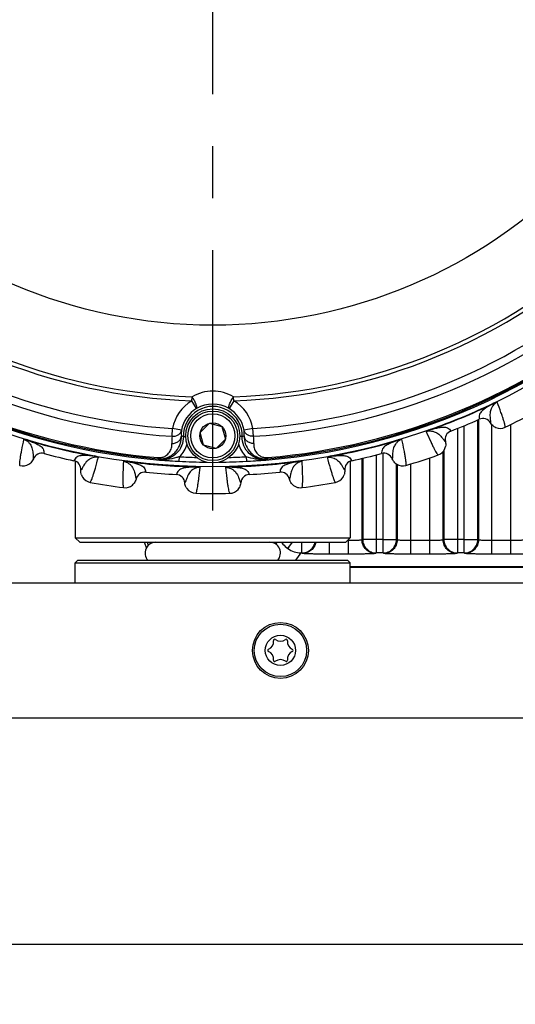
# Model space of a CAD drawing. Header units: millimetres. Extents: x 0 to 420, y 0 to 297.
# Tile 48 of 126: x 70 to 87, y 160 to 193. Entities that reach past the tile are written whole.
import ezdxf

# ---------------------------------------------------------------- set-up
doc = ezdxf.new("R2010")
doc.units = ezdxf.units.MM
doc.header["$LTSCALE"] = 23.1
doc.linetypes.add('CENTER', pattern=[0.6, 0.375, -0.075, 0.075, -0.075])
doc.layers.get('0').update_dxf_attribs({"linetype": 'CONTINUOUS'})
for name, color, linetype in [('02___PRT_ALL_AXES', 7, 'CONTINUOUS'), ('03___PRT_ALL_CURVES', 7, 'CONTINUOUS'), ('DIM_PILOTEES', 7, 'CONTINUOUS')]:
    doc.layers.add(name, color=color, linetype=linetype)
doc.styles.get("Standard").update_dxf_attribs({"font": 'txt', "width": 0.7})
doc.dimstyles.new('DIMSTYLE_3', dxfattribs={"dimtxt": 2.5, "dimasz": 3.5, "dimexe": 2, "dimexo": 0, "dimtad": 1, "dimlfac": 3.333333, "dimdsep": 46, "dimtxsty": 'Standard', "dimblk": '_FILLED', "dimblk1": '_FILLED', "dimblk2": '_FILLED', "dimcen": 0.09, "dimazin": 2, "dimtp": 0.5, "dimtm": 0.5, "dimtfac": 1, "dimtofl": 0, "dimtmove": 0, "dimatfit": 3, "dimldrblk": '_FILLED', "dimfxl": 0, "dimtolj": 1, "dimarcsym": 0})

# ---------------------------------------------------------------- blocks, each defined once
blk = doc.blocks.new('_FILLED')
at = {"color": 0, "linetype": 'ByBlock'}
blk.add_solid([(0, 0), (-1, 0.1429), (-1, -0.1429)], dxfattribs=at)
blk = doc.blocks.new('*D5')
at = {"layer": 'DIM_PILOTEES', "color": 2, "linetype": 'Continuous'}
for p, q in [((58.617, 169.003), (58.617, 160.077)), ((154.617, 169.003), (154.617, 160.077)), ((58.617, 162.077), (106.617, 162.077)), ((154.617, 162.077), (106.617, 162.077))]:
    blk.add_line(p, q, dxfattribs=at)
at = {"layer": 'DIM_PILOTEES', "color": 2, "linetype": 'Continuous', "xscale": 3.5, "yscale": 3.5, "zscale": 3.5, "rotation": 180}
blk.add_blockref('_FILLED', (58.617, 162.077), dxfattribs=at)
at = {"layer": 'DIM_PILOTEES', "color": 2, "linetype": 'Continuous', "xscale": 3.5, "yscale": 3.5, "zscale": 3.5}
blk.add_blockref('_FILLED', (154.617, 162.077), dxfattribs=at)
at = {"layer": 'DIM_PILOTEES', "color": 2, "linetype": 'Continuous', "insert": (106.135, 165.202), "char_height": 2.5, "width": 8.57143, "attachment_point": 2, "line_spacing_factor": 0.9}
blk.add_mtext('{\\ftxt;\\W0.0001;\\H0.0001;\\~}{\\ftxt;\\W2.2857142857;\\H2.5; }{\\ftxt;\\W0.0001;\\H0.0001;\\~}', dxfattribs=at)

msp = doc.modelspace()

# ---------------------------------------------------------------- linework, layer by layer
at = {"color": 7, "linetype": 'Continuous'}
for p, q in [((75.9215, 180.16), (75.9262, 180.2916)), ((77.3132, 180.16), (77.3085, 180.2916)), ((76.075, 179.9024), (75.9215, 180.16)), ((77.3132, 180.16), (77.1597, 179.9024)), ((85.9377, 180.058), (85.933, 180.068)), ((85.4773, 179.5441), (85.4775, 179.5427)), ((85.4773, 179.5441), (85.4775, 179.5427)), ((75.2633, 178.9768), (75.2804, 179.236)), ((75.5753, 179.1823), (75.2804, 179.236)), ((76.1987, 179.1051), (76.5049, 179.4113)), ((76.5049, 179.4113), (76.9232, 179.2992)), ((76.9232, 179.2992), (77.0353, 178.8809)), ((77.9544, 179.2361), (77.6594, 179.1824)), ((77.9714, 178.9768), (77.9544, 179.2361)), ((84.7539, 179.2386), (84.7539, 175.0957)), ((84.9801, 175.0957), (84.9801, 179.3304)), ((85.4298, 175.5456), (85.4298, 179.5219)), ((85.4518, 179.5315), (85.4518, 175.529)), ((85.8555, 179.4242), (85.8555, 179.423)), ((85.8556, 179.4242), (85.8555, 179.423)), ((85.9016, 175.0565), (85.9016, 179.3619)), ((86.5324, 175.0565), (86.5324, 179.3726)), ((75.6377, 178.9669), (75.7178, 178.969)), ((76.3108, 178.6868), (76.1987, 179.1051)), ((77.5971, 178.9669), (77.5162, 178.969)), ((83.8467, 179.1918), (83.843, 179.2023)), ((84.5356, 179.1541), (84.5365, 179.1529)), ((84.5356, 179.1541), (84.5365, 179.1529)), ((70.4685, 178.8405), (70.4717, 178.8512)), ((76.7291, 178.5747), (76.3108, 178.6868)), ((77.0353, 178.8809), (76.7291, 178.5747)), ((82.7655, 178.8405), (82.7623, 178.8512)), ((84.3529, 178.8018), (84.3538, 178.801)), ((84.353, 178.8018), (84.3538, 178.801)), ((71.0037, 178.4051), (71.0038, 178.4036)), ((71.0037, 178.4051), (71.0038, 178.4036)), ((72.6693, 178.3121), (72.6714, 178.3231)), ((74.793, 178.2689), (74.7896, 178.229)), ((75.5017, 178.1467), (75.5094, 178.2965)), ((77.7253, 178.2965), (77.7331, 178.1468)), ((78.4418, 178.269), (78.4452, 178.2291)), ((80.5647, 178.3121), (80.5626, 178.3231)), ((81.5822, 175.529), (81.5822, 178.2428)), ((81.6042, 178.248), (81.6042, 175.5456)), ((82.0539, 178.358), (82.0539, 175.0957)), ((82.2303, 178.4051), (82.2302, 178.4036)), ((82.2303, 178.4051), (82.2302, 178.4036)), ((82.2801, 175.0957), (82.2801, 178.4118)), ((83.8324, 175.0565), (83.8324, 178.2598)), ((84.2822, 175.529), (84.2822, 178.4766)), ((84.3042, 178.5069), (84.3042, 175.5456)), ((70.6489, 178.2274), (70.6491, 178.2262)), ((70.6489, 178.2274), (70.6491, 178.2262)), ((71.9948, 178.1671), (71.9941, 178.1658)), ((71.9948, 178.1671), (71.9941, 178.1658)), ((73.7922, 178.1343), (73.7936, 178.1453)), ((76.0486, 177.9567), (76.0489, 177.9678)), ((77.1854, 177.9567), (77.1851, 177.9678)), ((79.4418, 178.1343), (79.4404, 178.1453)), ((81.2392, 178.1671), (81.2399, 178.1658)), ((81.2392, 178.1671), (81.2399, 178.1658)), ((82.5851, 178.2274), (82.5849, 178.2262)), ((82.5851, 178.2274), (82.5849, 178.2262)), ((82.7298, 175.5456), (82.7298, 178.0521)), ((82.7518, 178.0391), (82.7518, 175.529)), ((83.2016, 175.0565), (83.2016, 178.0571)), ((72.2303, 177.8478), (72.2296, 177.8468)), ((72.2303, 177.8477), (72.2296, 177.8468)), ((74.3889, 177.7879), (74.3892, 177.7865)), ((74.3889, 177.7879), (74.3892, 177.7865)), ((75.405, 177.708), (75.4045, 177.7065)), ((75.405, 177.708), (75.4045, 177.7065)), ((77.829, 177.708), (77.8295, 177.7065)), ((77.829, 177.708), (77.8295, 177.7065)), ((78.8451, 177.7879), (78.8448, 177.7865)), ((78.8451, 177.7879), (78.8448, 177.7865)), ((81.0037, 177.8477), (81.0044, 177.8468)), ((81.0037, 177.8477), (81.0044, 177.8468)), ((74.0662, 177.557), (74.0666, 177.5558)), ((74.0662, 177.5569), (74.0666, 177.5558)), ((75.6876, 177.4294), (75.687, 177.4283)), ((75.6876, 177.4293), (75.687, 177.4283)), ((77.5464, 177.4294), (77.547, 177.4283)), ((77.5464, 177.4293), (77.547, 177.4283)), ((79.1678, 177.557), (79.1674, 177.5558)), ((79.1678, 177.5569), (79.1674, 177.5558)), ((72.192, 175.453), (72.042, 175.603)), ((72.042, 175.603), (81.192, 175.603)), ((72.192, 175.453), (81.042, 175.453)), ((74.335, 175.453), (74.4068, 175.2558)), ((74.4308, 175.453), (74.4709, 175.3428)), ((78.7424, 175.453), (78.7008, 175.3937)), ((79.118, 175.2396), (79.2674, 175.453)), ((79.5801, 175.0957), (79.5801, 175.453)), ((80.5016, 175.0565), (80.5016, 175.453)), ((81.042, 175.453), (81.192, 175.603)), ((81.1324, 175.5063), (81.0953, 175.5063)), ((81.1324, 175.0565), (81.1324, 175.5434)), ((81.6042, 175.5456), (81.5822, 175.529)), ((82.0539, 175.5456), (81.6042, 175.5456)), ((82.2801, 175.5456), (82.0539, 175.5456)), ((82.2801, 175.5456), (82.7298, 175.5456)), ((82.7518, 175.529), (82.7298, 175.5456)), ((83.8324, 175.5063), (83.2016, 175.5063)), ((84.3042, 175.5456), (84.2822, 175.529)), ((84.7539, 175.5456), (84.3042, 175.5456)), ((84.9801, 175.5456), (84.7539, 175.5456)), ((84.9801, 175.5456), (85.4298, 175.5456)), ((85.4518, 175.529), (85.4298, 175.5456)), ((86.5324, 175.5063), (85.9016, 175.5063)), ((79.5422, 175.0957), (79.3722, 174.853)), ((79.5801, 175.0957), (79.5422, 175.0957)), ((79.6021, 175.0792), (79.5801, 175.0957)), ((81.1324, 175.0565), (80.5016, 175.0565)), ((82.0539, 175.0957), (82.0319, 175.0792)), ((82.2801, 175.0957), (82.0539, 175.0957)), ((82.3021, 175.0792), (82.2801, 175.0957)), ((83.8324, 175.0565), (83.2016, 175.0565)), ((84.7539, 175.0957), (84.7319, 175.0792)), ((84.9801, 175.0957), (84.7539, 175.0957)), ((85.0021, 175.0792), (84.9801, 175.0957)), ((86.5324, 175.0565), (85.9016, 175.0565)), ((72.132, 174.853), (72.042, 174.763)), ((72.042, 174.763), (81.192, 174.763)), ((72.042, 174.103), (72.042, 174.763)), ((72.1321, 174.853), (81.1019, 174.853)), ((81.102, 174.853), (81.192, 174.763)), ((81.192, 174.103), (81.192, 174.763)), ((100.8241, 174.6362), (81.192, 174.6362)), ((81.192, 174.6294), (100.8139, 174.6294)), ((54.117, 174.103), (99.117, 174.103)), ((165.717, 169.603), (47.517, 169.603))]:
    msp.add_line(p, q, dxfattribs=at)
msp.add_lwpolyline([(79.118, 175.2396), (79.1393, 175.2702), (79.1626, 175.3033)], dxfattribs=at)
for centre, radius in [((76.617, 199.603), 21.6412), ((76.617, 199.603), 16.9279), ((76.617, 178.993), 0.9), ((76.617, 178.993), 0.825), ((76.617, 178.993), 0.735), ((76.617, 178.993), 0.433), ((78.867, 171.853), 0.93), ((78.867, 171.853), 0.87), ((78.867, 171.853), 0.5025)]:
    msp.add_circle(centre, radius, dxfattribs=at)
for centre, radius, start, end in [((76.617, 199.603), 19.3238, 227.0507, 267.95139), ((76.617, 199.603), 19.3238, 272.0507, 312.95139), ((76.617, 199.603), 19.4555, 227.0507, 267.95139), ((76.617, 199.603), 19.4555, 272.0507, 312.95139), ((76.617, 199.603), 21.4888, 225.58278, 269.42801), ((76.617, 199.603), 20.4108, 228.7569, 266.24518), ((76.617, 199.603), 21.4888, 270.57199, 314.41722), ((76.617, 199.603), 20.4108, 273.7569, 311.24518), ((76.617, 199.603), 20.6706, 228.7569, 266.24518), ((76.617, 199.603), 20.6706, 273.7569, 311.24518), ((76.617, 199.603), 21.452, 229.88886, 265.11322), ((76.617, 199.603), 21.4119, 229.88886, 265.11322), ((76.617, 199.603), 21.4119, 274.88886, 310.11322), ((76.617, 199.603), 21.452, 274.88886, 310.11322), ((76.6177, 179.1164), 1.3635, 90.02826, 120.47216), ((76.6171, 179.1164), 1.3635, 59.52989, 90.00306), ((76.6174, 178.9926), 1.359, 120.79979, 169.6817), ((76.6174, 178.9926), 1.0592, 120.79979, 169.6817), ((76.6174, 178.9926), 0.9801, 358.49528, 181.5068), ((76.6174, 178.9679), 1.0805, 59.87483, 120.12721), ((76.6174, 178.9926), 1.0592, 10.32038, 59.20229), ((76.6174, 178.9926), 1.359, 10.32038, 59.20229), ((76.617, 199.603), 21.6426, 289.5042, 295.4958), ((76.617, 199.603), 21.6537, 289.5042, 295.4958), ((76.617, 199.603), 21.93, 291.16941, 293.83059), ((85.5986, 179.2683), 0.2999, 31.04847, 113.81536), ((76.617, 199.603), 22.53, 295.56213, 298.43786), ((86.1772, 179.6175), 0.3761, 235.21947, 247.16366), ((86.1766, 179.6166), 0.375, 247.18416, 295.56325), ((76.5966, 178.8158), 1.3429, 173.11538, 183.23593), ((76.6283, 179.0741), 1.0585, 174.13028, 184.13394), ((76.7103, 181.309), 2.5761, 243.78994, 245.39359), ((76.5244, 181.309), 2.5761, 294.60849, 296.21214), ((76.6065, 179.0741), 1.0585, 355.86814, 5.8718), ((76.6382, 178.8158), 1.3429, 356.76615, 6.8867), ((84.6449, 178.8733), 0.2999, 111.18462, 193.95162), ((76.617, 199.603), 21.6537, 253.50423, 259.49577), ((76.617, 199.603), 21.6426, 253.50424, 259.49577), ((74.8886, 178.9469), 0.8992, 313.66328, 345.57095), ((78.3461, 178.947), 0.8991, 194.37596, 226.33904), ((76.617, 199.603), 21.6426, 280.50422, 286.4958), ((76.617, 199.603), 21.6537, 280.50421, 286.4958), ((83.9898, 178.7108), 0.375, 289.436, 337.64906), ((83.9888, 178.7111), 0.3761, 337.6698, 349.69195), ((70.9271, 178.1136), 0.2999, 75.18461, 157.95162), ((76.617, 199.603), 21.93, 255.16941, 257.83059), ((76.617, 199.603), 21.3353, 267.02432, 268.54323), ((76.617, 199.603), 21.3353, 271.45878, 272.97776), ((76.617, 199.603), 21.93, 282.16941, 284.83059), ((82.3069, 178.1136), 0.2999, 22.04846, 104.81536), ((76.617, 199.603), 22.53, 286.56213, 289.43786), ((70.3016, 178.3672), 0.375, 253.436, 301.64906), ((70.3009, 178.3681), 0.3761, 301.6698, 313.69195), ((71.9308, 177.8727), 0.2999, 355.04847, 77.81539), ((76.617, 199.603), 21.6537, 262.5042, 268.4958), ((76.617, 199.603), 21.6426, 262.5042, 268.4958), ((78.766, 183.1716), 6.3436, 231.18313, 231.59913), ((76.5882, 195.4522), 17.3418, 264.16618, 264.90668), ((76.1794, 190.8902), 12.7614, 264.91665, 266.9556), ((76.617, 199.603), 21.4852, 267.02426, 269.40944), ((76.617, 199.603), 21.4852, 270.5793, 272.97808), ((76.617, 199.603), 21.6426, 271.50422, 277.4958), ((76.617, 199.603), 21.6537, 271.50422, 277.49579), ((77.0915, 190.3763), 12.2463, 273.00406, 275.12832), ((76.7379, 194.4904), 16.3756, 275.07355, 275.85775), ((74.4687, 183.1715), 6.3436, 308.40295, 308.81895), ((81.3032, 177.8727), 0.2999, 102.18458, 184.95164), ((82.9331, 178.3681), 0.3761, 226.62079, 238.78416), ((82.9324, 178.3672), 0.375, 238.80569, 286.56318), ((72.6042, 177.8151), 0.3761, 198.9354, 210.85504), ((72.6032, 177.8146), 0.375, 210.87541, 259.56327), ((74.3588, 177.4881), 0.2999, 84.18458, 166.95164), ((76.617, 199.603), 21.93, 264.16941, 266.83059), ((75.3879, 177.4071), 0.2999, 4.04845, 86.8154), ((77.8461, 177.4071), 0.2999, 93.18459, 175.95164), ((76.617, 199.603), 21.93, 273.16941, 275.83059), ((78.8752, 177.4881), 0.2999, 13.04845, 95.81545), ((80.6308, 177.8146), 0.375, 280.436, 328.64906), ((80.6298, 177.8151), 0.3761, 328.6698, 340.69195), ((76.617, 199.603), 22.53, 259.56213, 262.43786), ((73.7014, 177.6407), 0.375, 262.436, 310.64906), ((73.7006, 177.6414), 0.3761, 310.6698, 322.69195), ((76.0614, 177.4552), 0.3754, 208.2969, 214.33575), ((77.172, 177.4556), 0.3761, 319.66981, 331.69195), ((79.5326, 177.6407), 0.375, 217.53475, 277.56258), ((76.617, 199.603), 22.53, 277.56213, 280.43786), ((76.0611, 177.455), 0.375, 214.33733, 268.56304), ((76.617, 199.603), 22.53, 268.56213, 271.43786), ((77.1729, 177.455), 0.375, 271.43597, 319.64906), ((74.727, 175.093), 0.36, 90, 222.07734), ((78.507, 175.093), 0.36, 317.92266, 90), ((78.3783, 172.1352), 0.2599, 290.95218, 9.04782), ((78.6767, 172.1827), 0.0423, 50.95218, 189.04782), ((78.867, 172.4174), 0.2599, 230.95218, 309.04782), ((79.0574, 172.1827), 0.0423, 350.95218, 129.04782), ((79.3558, 172.1352), 0.2599, 170.95218, 249.04782), ((78.4863, 171.853), 0.0423, 110.95218, 249.04782), ((78.3783, 171.5708), 0.2599, 350.95218, 69.04782), ((79.3558, 171.5708), 0.2599, 110.95218, 189.04782), ((79.2477, 171.853), 0.0423, 290.95218, 69.04782), ((78.6767, 171.5233), 0.0423, 170.95218, 309.04782), ((78.867, 171.2886), 0.2599, 50.95218, 129.04782), ((79.0574, 171.5233), 0.0423, 230.95218, 9.04782)]:
    msp.add_arc(centre, radius, start, end, dxfattribs=at)
for points, knots in [([(76.075, 179.9024), (76.0805, 179.9068), (76.0876, 179.9249), (76.0848, 179.9762), (76.0572, 180.0625), (76.0029, 180.1755), (75.9539, 180.2536), (75.9262, 180.2916)], [0, 0, 0, 0, 0.0489859, 0.1240191, 0.3586936, 0.6721743, 1, 1, 1, 1]), ([(77.1597, 179.9024), (77.1542, 179.9068), (77.1471, 179.9249), (77.1499, 179.9762), (77.1775, 180.0625), (77.2318, 180.1755), (77.2808, 180.2536), (77.3085, 180.2916)], [0, 0, 0, 0, 0.0489878, 0.1240211, 0.3586949, 0.672175, 1, 1, 1, 1]), ([(85.9377, 180.058), (85.8468, 180.0096), (85.7163, 179.9346), (85.5622, 179.817), (85.4813, 179.7208), (85.47, 179.6208), (85.4738, 179.5687), (85.4773, 179.5441)], [0, 0, 0, 0, 0.416339, 0.6037567, 0.7883415, 0.8999715, 1, 1, 1, 1]), ([(86.0727, 180.1143), (86.0176, 180.0872), (85.9445, 180.0246), (85.8747, 179.9088), (85.8344, 179.7806), (85.8326, 179.6364), (85.8499, 179.5137), (85.8566, 179.4488), (85.8556, 179.4242)], [0, 0, 0, 0, 0.2372784, 0.3547709, 0.5205213, 0.7493717, 0.9045378, 1, 1, 1, 1]), ([(86.0727, 180.1143), (86.0689, 180.1151), (86.0596, 180.1142), (86.0386, 180.1101), (86.0086, 180.1004), (85.9711, 180.0856), (85.9457, 180.0741), (85.933, 180.068)], [0, 0, 0, 0, 0.0792333, 0.1846899, 0.4362349, 0.713664, 1, 1, 1, 1]), ([(86.0728, 180.1143), (86.05, 180.1053), (86.0038, 180.0894), (85.9596, 180.0688), (85.9378, 180.058)], [0, 0, 0, 0, 0.5010689, 1, 1, 1, 1]), ([(86.3385, 179.2783), (86.3432, 179.2849), (86.3422, 179.3114), (86.3348, 179.3573), (86.3162, 179.4284), (86.2879, 179.5213), (86.249, 179.6375), (86.1778, 179.8383), (86.1169, 179.9994), (86.0727, 180.1143)], [0, 0, 0, 0, 0.0276676, 0.0818253, 0.1640493, 0.2746457, 0.4136462, 0.5809734, 1, 1, 1, 1]), ([(83.8467, 179.1918), (83.9452, 179.222), (84.0905, 179.2612), (84.2826, 179.287), (84.4079, 179.2762), (84.4866, 179.2135), (84.5207, 179.1739), (84.5356, 179.1541)], [0, 0, 0, 0, 0.4163387, 0.6037573, 0.7883415, 0.8999716, 1, 1, 1, 1]), ([(74.7896, 178.229), (74.8532, 178.2236), (74.9786, 178.2294), (75.1506, 178.2843), (75.2928, 178.3722), (75.4359, 178.5125), (75.5502, 178.7231), (75.5754, 178.9084), (75.5725, 178.9978)], [0, 0, 0, 0, 0.1549354, 0.3001982, 0.4333702, 0.5564914, 0.7830363, 1, 1, 1, 1]), ([(75.6377, 178.9669), (75.6404, 178.8627), (75.6013, 178.6505), (75.4183, 178.3858), (75.1435, 178.2184), (74.9294, 178.1915), (74.8256, 178.2002)], [0, 0, 0, 0, 0.2499967, 0.4999859, 0.7499764, 1, 1, 1, 1]), ([(75.2558, 178.74), (75.2956, 178.7386), (75.3752, 178.7495), (75.4792, 178.8046), (75.5524, 178.891), (75.5717, 178.9629), (75.5725, 178.9978)], [0, 0, 0, 0, 0.2654064, 0.5233125, 0.7675494, 1, 1, 1, 1]), ([(75.2633, 178.9768), (75.3328, 178.9713), (75.4427, 178.996), (75.5421, 179.0902), (75.569, 179.1514), (75.5753, 179.1823)], [0, 0, 0, 0, 0.51887, 0.7645351, 1, 1, 1, 1]), ([(78.4092, 178.2003), (78.3054, 178.1916), (78.0913, 178.2184), (77.8165, 178.3859), (77.6335, 178.6505), (77.5943, 178.8627), (77.5971, 178.9669)], [0, 0, 0, 0, 0.2499997, 0.5000005, 0.7499784, 1, 1, 1, 1]), ([(77.9714, 178.9768), (77.9019, 178.9713), (77.792, 178.996), (77.6927, 179.0902), (77.6657, 179.1514), (77.6594, 179.1824)], [0, 0, 0, 0, 0.51887, 0.7645351, 1, 1, 1, 1]), ([(77.6622, 178.9978), (77.6594, 178.9084), (77.6846, 178.7231), (77.7989, 178.5125), (77.942, 178.3722), (78.0842, 178.2844), (78.2562, 178.2295), (78.3816, 178.2236), (78.4452, 178.2291)], [0, 0, 0, 0, 0.2169685, 0.4435715, 0.5667109, 0.6998765, 0.8450975, 1, 1, 1, 1]), ([(77.979, 178.7401), (77.9392, 178.7387), (77.8595, 178.7496), (77.7555, 178.8046), (77.6824, 178.891), (77.6631, 178.963), (77.6622, 178.9978)], [0, 0, 0, 0, 0.2654064, 0.5233125, 0.7675494, 1, 1, 1, 1]), ([(83.843, 179.2023), (83.8296, 179.1976), (83.8035, 179.1878), (83.7666, 179.1717), (83.7385, 179.1574), (83.7208, 179.1454), (83.7135, 179.1395), (83.7114, 179.1362)], [0, 0, 0, 0, 0.2863393, 0.5637443, 0.8152741, 0.9207089, 1, 1, 1, 1]), ([(83.8467, 179.1918), (83.8236, 179.184), (83.7892, 179.1712), (83.75, 179.1541), (83.728, 179.1434), (83.7166, 179.1391), (83.7114, 179.1362)], [0, 0, 0, 0, 0.4988968, 0.7520609, 0.8769561, 1, 1, 1, 1]), ([(83.7114, 179.1363), (83.7695, 179.1561), (83.8654, 179.1634), (83.9967, 179.1309), (84.1159, 179.0688), (84.2192, 178.9681), (84.2936, 178.8691), (84.3348, 178.8185), (84.353, 178.8018)], [0, 0, 0, 0, 0.2372951, 0.3547868, 0.520534, 0.7493789, 0.904541, 1, 1, 1, 1]), ([(83.7114, 179.1362), (83.7614, 179.0237), (83.8323, 178.8667), (83.9239, 178.6744), (83.9786, 178.5647), (84.0243, 178.479), (84.0614, 178.4156), (84.0886, 178.3779), (84.1066, 178.3584), (84.1146, 178.3571)], [0, 0, 0, 0, 0.4190169, 0.5863446, 0.7253449, 0.8359431, 0.9181717, 0.9723313, 1, 1, 1, 1]), ([(70.3264, 178.875), (70.3007, 178.7547), (70.2658, 178.586), (70.2269, 178.3766), (70.2066, 178.2557), (70.1933, 178.1595), (70.186, 178.0864), (70.1858, 178.0398), (70.189, 178.0135), (70.1947, 178.0077)], [0, 0, 0, 0, 0.419017, 0.5863447, 0.7253449, 0.8359431, 0.9181717, 0.9723313, 1, 1, 1, 1]), ([(70.4717, 178.8512), (70.4581, 178.8552), (70.4313, 178.8626), (70.392, 178.8713), (70.3608, 178.8762), (70.3394, 178.8769), (70.33, 178.8765), (70.3264, 178.875)], [0, 0, 0, 0, 0.2863303, 0.5637585, 0.8152873, 0.9206838, 1, 1, 1, 1]), ([(70.3264, 178.8751), (70.3851, 178.857), (70.467, 178.8065), (70.5541, 178.703), (70.614, 178.5827), (70.6384, 178.4406), (70.6405, 178.3167), (70.644, 178.2516), (70.6489, 178.2274)], [0, 0, 0, 0, 0.2372874, 0.354781, 0.5205298, 0.7493768, 0.9045401, 1, 1, 1, 1]), ([(70.4685, 178.8405), (70.4571, 178.8441), (70.4103, 178.8579), (70.3626, 178.8688), (70.3264, 178.875)], [0, 0, 0, 0, 0.2462307, 1, 1, 1, 1]), ([(70.4685, 178.8405), (70.5659, 178.807), (70.7066, 178.7533), (70.8772, 178.6613), (70.9722, 178.5789), (70.999, 178.4819), (71.0033, 178.4298), (71.0037, 178.4051)], [0, 0, 0, 0, 0.4163303, 0.6037509, 0.7883379, 0.8999697, 1, 1, 1, 1]), ([(74.793, 178.2689), (74.84, 178.2649), (74.9281, 178.2717), (75.0662, 178.3279), (75.1814, 178.4359), (75.249, 178.5874), (75.2586, 178.6905), (75.2558, 178.74)], [0, 0, 0, 0, 0.1895324, 0.3464148, 0.5920578, 0.8008832, 1, 1, 1, 1]), ([(77.979, 178.7401), (77.9761, 178.6905), (77.9858, 178.5874), (78.0535, 178.4359), (78.1686, 178.3279), (78.3068, 178.2717), (78.3948, 178.265), (78.4418, 178.269)], [0, 0, 0, 0, 0.1991522, 0.4080464, 0.6537536, 0.8105925, 1, 1, 1, 1]), ([(82.7655, 178.8405), (82.6681, 178.807), (82.5274, 178.7533), (82.3568, 178.6613), (82.2619, 178.5789), (82.2351, 178.4819), (82.2307, 178.4298), (82.2303, 178.4051)], [0, 0, 0, 0, 0.4163389, 0.6037567, 0.7883415, 0.8999715, 1, 1, 1, 1]), ([(82.9076, 178.875), (82.8489, 178.8569), (82.767, 178.8065), (82.6799, 178.703), (82.62, 178.5827), (82.5956, 178.4406), (82.5935, 178.3167), (82.59, 178.2516), (82.5851, 178.2274)], [0, 0, 0, 0, 0.237278, 0.3547708, 0.5205214, 0.7493721, 0.9045381, 1, 1, 1, 1]), ([(82.9076, 178.875), (82.904, 178.8764), (82.8946, 178.877), (82.8732, 178.8762), (82.8421, 178.8713), (82.8028, 178.8626), (82.7759, 178.8552), (82.7623, 178.8512)], [0, 0, 0, 0, 0.0792335, 0.1846905, 0.4362355, 0.7136641, 1, 1, 1, 1]), ([(82.9076, 178.8751), (82.8838, 178.8697), (82.8357, 178.8613), (82.7887, 178.8478), (82.7655, 178.8405)], [0, 0, 0, 0, 0.50107, 1, 1, 1, 1]), ([(83.0393, 178.0077), (83.045, 178.0135), (83.0482, 178.0398), (83.048, 178.0864), (83.0407, 178.1595), (83.0274, 178.2556), (83.0071, 178.3766), (82.9682, 178.586), (82.9333, 178.7547), (82.9076, 178.875)], [0, 0, 0, 0, 0.0276676, 0.0818253, 0.1640493, 0.2746457, 0.4136462, 0.5809734, 1, 1, 1, 1]), ([(72.6694, 178.3121), (72.5673, 178.3265), (72.4177, 178.3426), (72.2239, 178.338), (72.1018, 178.3077), (72.034, 178.2334), (72.0064, 178.189), (71.9948, 178.1671)], [0, 0, 0, 0, 0.4163306, 0.6037507, 0.7883379, 0.89997, 1, 1, 1, 1]), ([(72.8117, 178.2784), (72.7511, 178.2889), (72.6553, 178.2812), (72.5307, 178.2285), (72.4227, 178.1485), (72.3365, 178.0329), (72.2784, 177.9235), (72.2457, 177.8671), (72.2303, 177.8477)], [0, 0, 0, 0, 0.2372835, 0.3547744, 0.5205227, 0.7493714, 0.904537, 1, 1, 1, 1]), ([(72.5353, 177.4458), (72.543, 177.4483), (72.5577, 177.4704), (72.5787, 177.5119), (72.6054, 177.5804), (72.6372, 177.6721), (72.674, 177.7891), (72.7344, 177.9933), (72.7799, 178.1595), (72.8117, 178.2784)], [0, 0, 0, 0, 0.0276676, 0.0818253, 0.1640493, 0.2746457, 0.4136462, 0.5809734, 1, 1, 1, 1]), ([(72.8117, 178.2784), (72.788, 178.2845), (72.7413, 178.2988), (72.6934, 178.3081), (72.6694, 178.3121)], [0, 0, 0, 0, 0.5010493, 1, 1, 1, 1]), ([(72.8117, 178.2784), (72.809, 178.2813), (72.801, 178.286), (72.7815, 178.295), (72.7516, 178.3048), (72.7126, 178.3149), (72.6853, 178.3205), (72.6714, 178.3231)], [0, 0, 0, 0, 0.0792507, 0.184699, 0.4362378, 0.7136752, 1, 1, 1, 1]), ([(75.5094, 178.2965), (75.4748, 178.2867), (75.3382, 178.2485), (75.1992, 178.2165), (75.0939, 178.2044)], [0, 0, 0, 0, 0.2537562, 1, 1, 1, 1]), ([(78.1408, 178.2044), (78.106, 178.2084), (77.9655, 178.2298), (77.8282, 178.2675), (77.7253, 178.2965)], [0, 0, 0, 0, 0.2468901, 1, 1, 1, 1]), ([(80.5626, 178.3231), (80.5487, 178.3205), (80.5214, 178.3149), (80.4824, 178.3048), (80.4525, 178.295), (80.433, 178.286), (80.425, 178.2813), (80.4223, 178.2784)], [0, 0, 0, 0, 0.2863282, 0.5637484, 0.8152558, 0.9207311, 1, 1, 1, 1]), ([(80.5646, 178.3121), (80.5528, 178.3101), (80.5048, 178.3013), (80.4576, 178.2886), (80.4223, 178.2784)], [0, 0, 0, 0, 0.2462444, 1, 1, 1, 1]), ([(80.4223, 178.2784), (80.4829, 178.2889), (80.5787, 178.2812), (80.7033, 178.2285), (80.8113, 178.1485), (80.8975, 178.0329), (80.9556, 177.9235), (80.9883, 177.8671), (81.0037, 177.8477)], [0, 0, 0, 0, 0.237286, 0.3547777, 0.5205259, 0.7493738, 0.9045385, 1, 1, 1, 1]), ([(80.4223, 178.2784), (80.4541, 178.1595), (80.4996, 177.9933), (80.56, 177.7891), (80.5968, 177.6721), (80.6286, 177.5804), (80.6553, 177.5119), (80.6763, 177.4704), (80.691, 177.4483), (80.6987, 177.4458)], [0, 0, 0, 0, 0.4190237, 0.5863511, 0.7253523, 0.8359487, 0.9181735, 0.9723321, 1, 1, 1, 1]), ([(80.5646, 178.3121), (80.6667, 178.3265), (80.8163, 178.3426), (81.0101, 178.338), (81.1322, 178.3077), (81.2001, 178.2334), (81.2276, 178.189), (81.2392, 178.1671)], [0, 0, 0, 0, 0.4163365, 0.6037552, 0.7883406, 0.8999707, 1, 1, 1, 1]), ([(73.6464, 178.1462), (73.6399, 178.0233), (73.6318, 177.8512), (73.6261, 177.6383), (73.625, 177.5157), (73.6269, 177.4186), (73.6311, 177.3452), (73.6382, 177.2993), (73.6455, 177.2737), (73.652, 177.269)], [0, 0, 0, 0, 0.4190169, 0.5863447, 0.7253449, 0.8359431, 0.9181717, 0.9723313, 1, 1, 1, 1]), ([(73.7936, 178.1453), (73.7796, 178.1472), (73.7519, 178.1503), (73.7117, 178.1527), (73.6802, 178.1527), (73.659, 178.1501), (73.6498, 178.1481), (73.6464, 178.1462)], [0, 0, 0, 0, 0.2863361, 0.5637473, 0.8152685, 0.9207192, 1, 1, 1, 1]), ([(73.7922, 178.1343), (73.7681, 178.1378), (73.7316, 178.1424), (73.6829, 178.1444), (73.6585, 178.1463), (73.6464, 178.1462)], [0, 0, 0, 0, 0.498913, 0.7520653, 1, 1, 1, 1]), ([(73.6464, 178.1462), (73.7072, 178.1375), (73.796, 178.1005), (73.8982, 178.0119), (73.9762, 177.9024), (74.0225, 177.7658), (74.0439, 177.6439), (74.0576, 177.5801), (74.0662, 177.5569)], [0, 0, 0, 0, 0.2372968, 0.3547882, 0.5205352, 0.7493801, 0.9045418, 1, 1, 1, 1]), ([(73.7922, 178.1343), (73.8936, 178.1164), (74.041, 178.0855), (74.2239, 178.0212), (74.3305, 177.9547), (74.3722, 177.8631), (74.3846, 177.8123), (74.3889, 177.7879)], [0, 0, 0, 0, 0.4163405, 0.6037583, 0.7883423, 0.8999715, 1, 1, 1, 1]), ([(76.0486, 177.9567), (75.9456, 177.9549), (75.7952, 177.9474), (75.6045, 177.9125), (75.4888, 177.8635), (75.4333, 177.7796), (75.4131, 177.7314), (75.405, 177.708)], [0, 0, 0, 0, 0.4163343, 0.6037562, 0.7883412, 0.8999713, 1, 1, 1, 1]), ([(76.1944, 177.9456), (76.133, 177.9465), (76.0395, 177.9239), (75.9247, 177.8524), (75.8306, 177.7565), (75.7635, 177.6288), (75.7232, 177.5117), (75.6997, 177.4508), (75.6876, 177.4293)], [0, 0, 0, 0, 0.237284, 0.354774, 0.5205258, 0.7493758, 0.9045411, 1, 1, 1, 1]), ([(76.1945, 177.9456), (76.1701, 177.948), (76.1218, 177.9548), (76.0729, 177.9564), (76.0486, 177.9567)], [0, 0, 0, 0, 0.5010671, 1, 1, 1, 1]), ([(76.1944, 177.9456), (76.1914, 177.9481), (76.1827, 177.9515), (76.162, 177.9574), (76.1309, 177.9624), (76.0909, 177.9662), (76.063, 177.9675), (76.0489, 177.9678)], [0, 0, 0, 0, 0.0792411, 0.1846992, 0.4362391, 0.7136669, 1, 1, 1, 1]), ([(76.0517, 177.0801), (76.0589, 177.0838), (76.07, 177.1079), (76.0842, 177.1522), (76.0999, 177.2239), (76.1169, 177.3195), (76.135, 177.4408), (76.1627, 177.652), (76.1817, 177.8232), (76.1944, 177.9456)], [0, 0, 0, 0, 0.0276644, 0.0818167, 0.1640337, 0.27462, 0.4136153, 0.5809542, 1, 1, 1, 1]), ([(77.1851, 177.9678), (77.171, 177.9675), (77.1431, 177.9662), (77.1031, 177.9623), (77.0719, 177.9574), (77.0514, 177.9514), (77.0426, 177.9482), (77.0396, 177.9456)], [0, 0, 0, 0, 0.2863414, 0.5637805, 0.8153189, 0.9207673, 1, 1, 1, 1]), ([(77.1854, 177.9567), (77.1734, 177.9566), (77.1246, 177.9554), (77.076, 177.9501), (77.0396, 177.9456)], [0, 0, 0, 0, 0.246241, 1, 1, 1, 1]), ([(77.0396, 177.9457), (77.101, 177.9465), (77.1945, 177.9239), (77.3093, 177.8524), (77.4034, 177.7565), (77.4705, 177.6288), (77.5108, 177.5117), (77.5343, 177.4508), (77.5464, 177.4293)], [0, 0, 0, 0, 0.2372848, 0.3547769, 0.5205248, 0.7493724, 0.9045374, 1, 1, 1, 1]), ([(77.0396, 177.9456), (77.0523, 177.8232), (77.0713, 177.652), (77.099, 177.4408), (77.1171, 177.3195), (77.1341, 177.2239), (77.1498, 177.1522), (77.164, 177.1079), (77.1751, 177.0838), (77.1823, 177.0801)], [0, 0, 0, 0, 0.4190314, 0.586358, 0.7253569, 0.835952, 0.9181749, 0.9723325, 1, 1, 1, 1]), ([(77.1854, 177.9567), (77.2884, 177.9549), (77.4388, 177.9474), (77.6295, 177.9125), (77.7452, 177.8635), (77.8007, 177.7796), (77.8209, 177.7314), (77.829, 177.708)], [0, 0, 0, 0, 0.4163344, 0.6037536, 0.7883397, 0.8999704, 1, 1, 1, 1]), ([(79.4418, 178.1343), (79.3404, 178.1165), (79.193, 178.0854), (79.0101, 178.0212), (78.9035, 177.9547), (78.8618, 177.8631), (78.8494, 177.8123), (78.8451, 177.7879)], [0, 0, 0, 0, 0.4163375, 0.6037554, 0.7883407, 0.8999712, 1, 1, 1, 1]), ([(79.5876, 178.1462), (79.5268, 178.1375), (79.438, 178.1005), (79.3358, 178.0119), (79.2578, 177.9025), (79.2115, 177.7659), (79.1901, 177.6439), (79.1764, 177.5801), (79.1678, 177.5569)], [0, 0, 0, 0, 0.2372818, 0.3547701, 0.5205153, 0.7493614, 0.9045292, 1, 1, 1, 1]), ([(79.5876, 178.1462), (79.5842, 178.1482), (79.575, 178.1501), (79.5538, 178.1527), (79.5223, 178.1527), (79.4821, 178.1503), (79.4544, 178.1472), (79.4404, 178.1453)], [0, 0, 0, 0, 0.0792315, 0.1846633, 0.4362253, 0.7136556, 1, 1, 1, 1]), ([(79.5876, 178.1462), (79.5632, 178.1446), (79.5144, 178.1438), (79.4659, 178.1378), (79.4418, 178.1343)], [0, 0, 0, 0, 0.5010851, 1, 1, 1, 1]), ([(79.582, 177.269), (79.5886, 177.2737), (79.5958, 177.2993), (79.6029, 177.3452), (79.6071, 177.4186), (79.609, 177.5157), (79.6079, 177.6383), (79.6022, 177.8512), (79.5941, 178.0233), (79.5876, 178.1462)], [0, 0, 0, 0, 0.0276676, 0.0818253, 0.1640493, 0.2746457, 0.4136462, 0.5809734, 1, 1, 1, 1]), ([(78.9076, 175.4527), (78.9209, 175.4324), (78.9797, 175.3512), (79.0551, 175.2821), (79.118, 175.2396)], [0, 0, 0, 0, 0.2424487, 1, 1, 1, 1]), ([(79.5801, 175.0957), (79.6309, 175.0958), (79.7334, 175.1134), (79.8688, 175.1896), (79.9712, 175.3065), (80.0096, 175.4032), (80.0201, 175.453)], [0, 0, 0, 0, 0.2499304, 0.4999337, 0.7499743, 1, 1, 1, 1]), ([(80.0453, 175.4529), (80.0364, 175.4014), (80.0002, 175.3008), (79.8977, 175.1782), (79.7596, 175.0979), (79.6543, 175.0792), (79.6021, 175.0792)], [0, 0, 0, 0, 0.2500363, 0.5000745, 0.7500624, 1, 1, 1, 1]), ([(81.5822, 175.529), (81.5814, 175.5279), (81.5773, 175.5262), (81.5648, 175.5228), (81.5385, 175.5195), (81.4967, 175.5158), (81.4413, 175.5126), (81.3747, 175.5098), (81.2704, 175.5071), (81.1887, 175.5063), (81.1324, 175.5063)], [0, 0, 0, 0, 0.009352, 0.0270504, 0.0883547, 0.1827775, 0.3070555, 0.4567209, 0.6263302, 1, 1, 1, 1]), ([(82.0319, 175.0792), (81.9734, 175.0793), (81.8552, 175.1028), (81.7058, 175.2029), (81.6057, 175.3523), (81.5822, 175.4706), (81.5822, 175.529)], [0, 0, 0, 0, 0.249945, 0.4999564, 0.7499933, 1, 1, 1, 1]), ([(81.6042, 175.5456), (81.6043, 175.4871), (81.6278, 175.3689), (81.7279, 175.2194), (81.8773, 175.1193), (81.9955, 175.0958), (82.0539, 175.0957)], [0, 0, 0, 0, 0.2500001, 0.5000438, 0.7500619, 1, 1, 1, 1]), ([(82.2801, 175.0957), (82.3385, 175.0958), (82.4567, 175.1193), (82.6061, 175.2194), (82.7062, 175.3689), (82.7297, 175.4871), (82.7298, 175.5456)], [0, 0, 0, 0, 0.2499385, 0.4999568, 0.7500001, 1, 1, 1, 1]), ([(82.7518, 175.529), (82.7518, 175.4706), (82.7283, 175.3523), (82.6282, 175.2029), (82.4788, 175.1028), (82.3606, 175.0793), (82.3021, 175.0792)], [0, 0, 0, 0, 0.2500067, 0.5000436, 0.750055, 1, 1, 1, 1]), ([(83.2016, 175.5063), (83.1453, 175.5063), (83.0636, 175.5071), (82.9593, 175.5098), (82.8927, 175.5126), (82.8373, 175.5158), (82.7955, 175.5195), (82.7692, 175.5228), (82.7567, 175.5262), (82.7526, 175.5279), (82.7518, 175.529)], [0, 0, 0, 0, 0.3736698, 0.5432791, 0.6929444, 0.8172225, 0.9116453, 0.9729496, 0.990648, 1, 1, 1, 1]), ([(84.2822, 175.529), (84.2814, 175.5279), (84.2773, 175.5262), (84.2648, 175.5228), (84.2385, 175.5195), (84.1967, 175.5158), (84.1413, 175.5126), (84.0747, 175.5098), (83.9704, 175.5071), (83.8887, 175.5063), (83.8324, 175.5063)], [0, 0, 0, 0, 0.009352, 0.0270504, 0.0883547, 0.1827775, 0.3070555, 0.4567209, 0.6263302, 1, 1, 1, 1]), ([(84.7319, 175.0792), (84.6734, 175.0793), (84.5552, 175.1028), (84.4058, 175.2029), (84.3057, 175.3523), (84.2822, 175.4706), (84.2822, 175.529)], [0, 0, 0, 0, 0.249945, 0.4999564, 0.7499933, 1, 1, 1, 1]), ([(84.3042, 175.5456), (84.3043, 175.4871), (84.3278, 175.3689), (84.4279, 175.2194), (84.5773, 175.1193), (84.6955, 175.0958), (84.7539, 175.0957)], [0, 0, 0, 0, 0.2500001, 0.5000438, 0.7500619, 1, 1, 1, 1]), ([(84.9801, 175.0957), (85.0385, 175.0958), (85.1567, 175.1193), (85.3061, 175.2194), (85.4062, 175.3689), (85.4297, 175.4871), (85.4298, 175.5456)], [0, 0, 0, 0, 0.2499385, 0.4999568, 0.7500001, 1, 1, 1, 1]), ([(85.4518, 175.529), (85.4518, 175.4706), (85.4283, 175.3523), (85.3282, 175.2029), (85.1788, 175.1028), (85.0606, 175.0793), (85.0021, 175.0792)], [0, 0, 0, 0, 0.2500067, 0.5000436, 0.750055, 1, 1, 1, 1]), ([(85.9016, 175.5063), (85.8453, 175.5063), (85.7636, 175.5071), (85.6593, 175.5098), (85.5927, 175.5126), (85.5373, 175.5158), (85.4955, 175.5195), (85.4692, 175.5228), (85.4567, 175.5262), (85.4526, 175.5279), (85.4518, 175.529)], [0, 0, 0, 0, 0.3736698, 0.5432791, 0.6929444, 0.8172225, 0.9116453, 0.9729496, 0.990648, 1, 1, 1, 1]), ([(86.9822, 175.529), (86.9814, 175.5279), (86.9773, 175.5262), (86.9648, 175.5228), (86.9385, 175.5195), (86.8967, 175.5158), (86.8413, 175.5126), (86.7747, 175.5098), (86.6704, 175.5071), (86.5887, 175.5063), (86.5324, 175.5063)], [0, 0, 0, 0, 0.009352, 0.0270504, 0.0883547, 0.1827775, 0.3070555, 0.4567209, 0.6263302, 1, 1, 1, 1]), ([(79.118, 175.2396), (79.1808, 175.194), (79.3175, 175.1234), (79.4688, 175.0972), (79.5422, 175.0957)], [0, 0, 0, 0, 0.5138916, 1, 1, 1, 1]), ([(80.5016, 175.0565), (80.4443, 175.0565), (80.3319, 175.0567), (80.1685, 175.058), (80.0173, 175.06), (79.884, 175.0627), (79.7862, 175.0656), (79.7206, 175.0683), (79.6818, 175.0702), (79.6507, 175.0723), (79.6271, 175.0742), (79.6121, 175.0766), (79.6041, 175.0777), (79.6021, 175.0792)], [0, 0, 0, 0, 0.1907664, 0.3745281, 0.5445291, 0.6945241, 0.819017, 0.870234, 0.91346, 0.9482913, 0.9744354, 0.9916728, 1, 1, 1, 1]), ([(82.0319, 175.0792), (82.0299, 175.0777), (82.0219, 175.0766), (82.0069, 175.0742), (81.9833, 175.0723), (81.9522, 175.0702), (81.9134, 175.0683), (81.8478, 175.0656), (81.75, 175.0627), (81.6167, 175.06), (81.4655, 175.058), (81.3021, 175.0567), (81.1897, 175.0565), (81.1324, 175.0565)], [0, 0, 0, 0, 0.0083272, 0.0255646, 0.0517087, 0.08654, 0.129766, 0.180983, 0.3054759, 0.4554709, 0.6254719, 0.8092336, 1, 1, 1, 1]), ([(83.2016, 175.0565), (83.1443, 175.0565), (83.0319, 175.0567), (82.8685, 175.058), (82.7173, 175.06), (82.584, 175.0627), (82.4862, 175.0656), (82.4206, 175.0683), (82.3818, 175.0702), (82.3507, 175.0723), (82.3271, 175.0742), (82.3121, 175.0766), (82.3041, 175.0777), (82.3021, 175.0792)], [0, 0, 0, 0, 0.1907664, 0.3745281, 0.5445291, 0.6945241, 0.819017, 0.870234, 0.91346, 0.9482913, 0.9744354, 0.9916728, 1, 1, 1, 1]), ([(84.7319, 175.0792), (84.7299, 175.0777), (84.7219, 175.0766), (84.7069, 175.0742), (84.6833, 175.0723), (84.6522, 175.0702), (84.6134, 175.0683), (84.5478, 175.0656), (84.45, 175.0627), (84.3167, 175.06), (84.1655, 175.058), (84.0021, 175.0567), (83.8897, 175.0565), (83.8324, 175.0565)], [0, 0, 0, 0, 0.0083272, 0.0255646, 0.0517087, 0.08654, 0.129766, 0.180983, 0.3054759, 0.4554709, 0.6254719, 0.8092336, 1, 1, 1, 1]), ([(85.9016, 175.0565), (85.8443, 175.0565), (85.7319, 175.0567), (85.5685, 175.058), (85.4173, 175.06), (85.284, 175.0627), (85.1862, 175.0656), (85.1206, 175.0683), (85.0818, 175.0702), (85.0507, 175.0723), (85.0271, 175.0742), (85.0121, 175.0766), (85.0041, 175.0777), (85.0021, 175.0792)], [0, 0, 0, 0, 0.1907664, 0.3745281, 0.5445291, 0.6945241, 0.819017, 0.870234, 0.91346, 0.9482913, 0.9744354, 0.9916728, 1, 1, 1, 1]), ([(87.4319, 175.0792), (87.4299, 175.0777), (87.4219, 175.0766), (87.4069, 175.0742), (87.3833, 175.0723), (87.3522, 175.0702), (87.3134, 175.0683), (87.2478, 175.0656), (87.15, 175.0627), (87.0167, 175.06), (86.8655, 175.058), (86.7021, 175.0567), (86.5897, 175.0565), (86.5324, 175.0565)], [0, 0, 0, 0, 0.0083272, 0.0255646, 0.0517087, 0.08654, 0.129766, 0.180983, 0.3054759, 0.4554709, 0.6254719, 0.8092336, 1, 1, 1, 1])]:
    msp.add_open_spline(points, degree=3, knots=knots, dxfattribs=at)
for points in [[(85.9626, 179.3086), (85.9198, 179.3384), (85.8825, 179.3782), (85.8555, 179.423)], [(84.3538, 178.801), (84.3664, 178.7501), (84.3682, 178.6954), (84.3588, 178.6438)], [(70.6491, 178.2262), (70.6294, 178.1776), (70.5986, 178.1323), (70.5607, 178.0961)], [(75.0939, 178.2044), (75.0051, 178.1941), (74.9147, 178.1921), (74.8256, 178.2002)], [(78.4092, 178.2003), (78.3201, 178.1922), (78.2297, 178.1941), (78.1408, 178.2044)], [(82.6747, 178.0947), (82.6362, 178.1312), (82.6049, 178.177), (82.5849, 178.2262)], [(72.2484, 177.693), (72.2317, 177.7419), (72.2252, 177.7953), (72.2296, 177.8468)], [(81.0044, 177.8468), (81.0089, 177.7945), (81.0021, 177.7402), (80.9848, 177.6907)], [(74.0666, 177.5558), (74.0548, 177.5047), (74.0315, 177.4552), (73.9997, 177.4135)], [(75.7309, 177.2772), (75.706, 177.3234), (75.6908, 177.376), (75.687, 177.4283)], [(77.547, 177.4283), (77.5433, 177.376), (77.528, 177.3234), (77.5032, 177.2772)], [(79.2352, 177.4122), (79.203, 177.4542), (79.1793, 177.5042), (79.1674, 177.5558)]]:
    msp.add_open_spline(points, degree=3, dxfattribs=at)
at = {"layer": '02___PRT_ALL_AXES', "color": 2, "linetype": 'CENTER'}
msp.add_line((76.617, 176.5058), (76.617, 199.603), dxfattribs=at)
at = {"layer": '02___PRT_ALL_AXES', "color": 7, "linetype": 'Continuous'}
for p, q in [((72.042, 178.1506), (72.042, 175.603)), ((81.192, 178.1506), (81.192, 175.603))]:
    msp.add_line(p, q, dxfattribs=at)
at = {"layer": '03___PRT_ALL_CURVES', "color": 4, "linetype": 'Continuous'}
msp.add_line((81.192, 174.6283), (100.8123, 174.6283), dxfattribs=at)

# ---------------------------------------------------------------- dimensions: what is measured, and where the dimension line sits
at = {"layer": 'DIM_PILOTEES', "color": 2, "linetype": 'Continuous'}
dim = msp.add_linear_dim(base=(154.617, 162.0773), p1=(58.617, 169.003), p2=(154.617, 169.003), text='{\\ftxt;\\W0.0001;\\H0.0001;\\~}{\\ftxt;\\W2.2857142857;\\H2.5; }{\\ftxt;\\W0.0001;\\H0.0001;\\~}', dimstyle='DIMSTYLE_3', dxfattribs=at)
dim.commit()
dim.dimension.update_dxf_attribs({"geometry": '*D5', "text_midpoint": (105.7779, 162.0773), "dimtype": 160})

doc.saveas('drawing.dxf')
